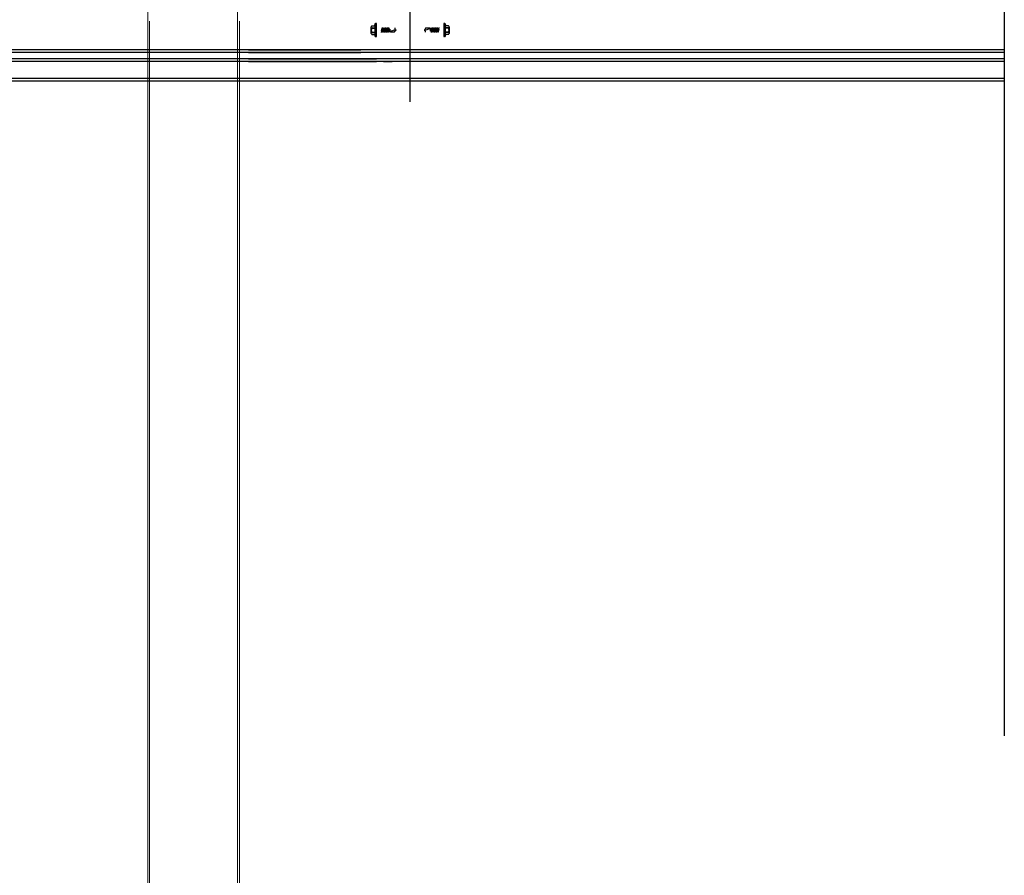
# Model space of a CAD drawing. Header units: millimetres. Extents: x -74 to 79, y 0 to 54.
# Tile 34 of 164: x -56.019 to -54.923, y 14.041 to 14.993. Entities that reach past the tile are written whole.
import ezdxf

# ---------------------------------------------------------------- set-up
doc = ezdxf.new("R2010")
doc.units = ezdxf.units.MM
for name, color, linetype, lineweight in [('01_NeubauBemaßung', 7, 'Continuous', 20), ('Alu-0.5', 7, 'Continuous', 20), ('Bemaßung 1_100', 7, 'Continuous', 20)]:
    doc.layers.add(name, color=color, linetype=linetype, lineweight=lineweight)

msp = doc.modelspace()

# ---------------------------------------------------------------- linework, layer by layer
at = {"layer": '01_NeubauBemaßung', "color": 3, "linetype": 'Continuous', "lineweight": 25}
for p, q in [((-55.6238714, 14.9867466), (-55.6234733, 14.98895)), ((-55.6234439, 14.9747084), (-55.6234439, 14.9890246)), ((-55.6232749, 14.9891165), (-55.6223357, 14.9891165)), ((-55.6221342, 14.974818), (-55.6221342, 14.988915)), ((-55.5471342, 14.988915), (-55.5471342, 14.974818)), ((-55.5459936, 14.9891165), (-55.5469327, 14.9891165)), ((-55.5458245, 14.9890246), (-55.5458245, 14.9747084)), ((-55.5457952, 14.98895), (-55.5453971, 14.9867466)), ((-55.6279775, 14.9781691), (-55.6279775, 14.9855639)), ((-55.6273731, 14.986662), (-55.6238863, 14.986662)), ((-55.6273731, 14.9844657), (-55.6237462, 14.9844657)), ((-55.6273731, 14.9840627), (-55.6237462, 14.9840627)), ((-55.6273731, 14.9796702), (-55.6237462, 14.9796702)), ((-55.6273731, 14.9792672), (-55.6237462, 14.9792672)), ((-55.6273731, 14.977071), (-55.6238855, 14.977071)), ((-55.6234733, 14.974783), (-55.6238714, 14.9769863)), ((-55.6237462, 14.9840627), (-55.6237462, 14.9844657)), ((-55.6237462, 14.9792672), (-55.6237462, 14.9796702)), ((-55.6166342, 14.9809264), (-55.6159428, 14.9839667)), ((-55.6070528, 14.9815817), (-55.6166342, 14.9832711)), ((-55.6105946, 14.979649), (-55.6166342, 14.980714)), ((-55.6164474, 14.9791164), (-55.6154922, 14.9846164)), ((-55.6159968, 14.9797661), (-55.6150415, 14.9839667)), ((-55.6150748, 14.9797661), (-55.6141196, 14.9839667)), ((-55.6146242, 14.9791164), (-55.6136689, 14.9846164)), ((-55.6141735, 14.9797661), (-55.6132182, 14.9839667)), ((-55.6132516, 14.9797661), (-55.6122963, 14.9839667)), ((-55.6128009, 14.9791164), (-55.6118456, 14.9846164)), ((-55.6123503, 14.9797661), (-55.611395, 14.9839667)), ((-55.6114283, 14.9797661), (-55.610473, 14.9839667)), ((-55.6109777, 14.9791164), (-55.6100224, 14.9846164)), ((-55.610527, 14.9797661), (-55.6095717, 14.9839667)), ((-55.6096051, 14.9797661), (-55.6086498, 14.9839667)), ((-55.6091544, 14.9791164), (-55.6081991, 14.9846164)), ((-55.6087037, 14.9797661), (-55.6077484, 14.9839667)), ((-55.6077818, 14.9797661), (-55.6070528, 14.9829716)), ((-55.607552, 14.9793682), (-55.6070528, 14.9829716)), ((-55.6072836, 14.9793682), (-55.6070528, 14.9829716)), ((-55.6070528, 14.9795999), (-55.6070528, 14.9829716)), ((-55.6061741, 14.9799525), (-55.6019048, 14.9799525)), ((-55.6019048, 14.9799525), (-55.6005646, 14.9818664)), ((-55.6017213, 14.9795999), (-55.6019048, 14.9799525)), ((-55.5673637, 14.9837805), (-55.5687038, 14.9818665)), ((-55.5675472, 14.984133), (-55.5673637, 14.9837805)), ((-55.5630944, 14.9837805), (-55.5673637, 14.9837805)), ((-55.5617165, 14.9843648), (-55.5622157, 14.9807613)), ((-55.5619849, 14.9843648), (-55.5622157, 14.9807613)), ((-55.5622157, 14.984133), (-55.5622157, 14.9807613)), ((-55.5614867, 14.9839668), (-55.5622157, 14.9807613)), ((-55.5622157, 14.9821513), (-55.5526342, 14.9804618)), ((-55.5605648, 14.9839668), (-55.56152, 14.9797663)), ((-55.5601141, 14.9846165), (-55.5610694, 14.9791165)), ((-55.5596634, 14.9839668), (-55.5606187, 14.9797663)), ((-55.5587415, 14.9839668), (-55.5596968, 14.9797663)), ((-55.5582908, 14.9846165), (-55.5592461, 14.9791165)), ((-55.5578402, 14.9839668), (-55.5587955, 14.9797663)), ((-55.5586739, 14.9840839), (-55.5526342, 14.983019)), ((-55.5569182, 14.9839668), (-55.5578735, 14.9797663)), ((-55.5564676, 14.9846165), (-55.5574229, 14.9791165)), ((-55.5560169, 14.9839668), (-55.5569722, 14.9797663)), ((-55.555095, 14.9839668), (-55.5560503, 14.9797663)), ((-55.5546443, 14.9846165), (-55.5555996, 14.9791165)), ((-55.5541936, 14.9839668), (-55.5551489, 14.9797663)), ((-55.5532717, 14.9839668), (-55.554227, 14.9797663)), ((-55.552821, 14.9846165), (-55.5537763, 14.9791165)), ((-55.5526342, 14.9828066), (-55.5533257, 14.9797663)), ((-55.5453971, 14.9769863), (-55.5457952, 14.974783)), ((-55.5418954, 14.9844657), (-55.5455223, 14.9844657)), ((-55.5455223, 14.9844657), (-55.5455223, 14.9840627)), ((-55.5418954, 14.9840627), (-55.5455223, 14.9840627)), ((-55.5455223, 14.9796702), (-55.5455223, 14.9792672)), ((-55.5418954, 14.9796702), (-55.5455223, 14.9796702)), ((-55.5418954, 14.9792672), (-55.5455223, 14.9792672)), ((-55.5418954, 14.986662), (-55.545383, 14.986662)), ((-55.5418954, 14.977071), (-55.5453822, 14.977071)), ((-55.541291, 14.9855639), (-55.541291, 14.9781691)), ((-55.6232749, 14.9746165), (-55.6223357, 14.9746165)), ((-55.5459936, 14.9746165), (-55.5469327, 14.9746165)), ((-54.9230144, 14.9598664), (-62.8647351, 14.9598664)), ((-54.9230144, 14.9568664), (-62.8647351, 14.9568664)), ((-55.7646342, 14.9598664), (-55.6396342, 14.9598664)), ((-55.7646342, 14.9568664), (-55.6396342, 14.9568664)), ((-55.4046342, 14.9598664), (-55.5296343, 14.9598664)), ((-55.4046342, 14.9568664), (-55.5296343, 14.9568664)), ((-54.9230144, 14.9498664), (-62.8647351, 14.9498664)), ((-54.9230144, 14.9468664), (-62.8647351, 14.9468664)), ((-55.7646342, 14.9498664), (-55.6221342, 14.9498662)), ((-55.7646342, 14.9468664), (-55.6221342, 14.9468664)), ((-55.6141342, 14.9468664), (-55.6046342, 14.9468664)), ((-55.5551342, 14.9468664), (-55.5646342, 14.9468664)), ((-55.4046342, 14.9468664), (-55.5471342, 14.9468664)), ((-55.4046342, 14.9498664), (-55.5306342, 14.9498663)), ((-54.9230144, 14.9278664), (-62.8647351, 14.9278664)), ((-54.9230144, 14.9248664), (-62.8647351, 14.9248664))]:
    msp.add_line(p, q, dxfattribs=at)
for centre, radius, start, end in [((-55.6232749, 14.988915), 0.0002015, 90.0006946, 170.0003507), ((-55.6223357, 14.988915), 0.0002015, 359.9995103, 89.9995569), ((-55.5469328, 14.988915), 0.0002015, 89.998765, 180.0004897), ((-55.5459936, 14.988915), 0.0002015, 9.9997949, 90.0001443), ((-55.6266778, 14.9855639), 0.0012997, 122.338063, 237.661937), ((-55.6236854, 14.9818665), 0.0042921, 149.223064, 210.776936), ((-55.6266778, 14.9781691), 0.0012997, 122.338063, 237.661937), ((-55.6189238, 14.9858743), 0.0050238, 170.0000259, 196.282159), ((-55.6118773, 14.9818665), 0.0120704, 169.51636, 190.48364), ((-55.6189238, 14.9778587), 0.0050238, 163.717841, 189.9999704), ((-55.6000955, 14.9706646), 0.0112019, 90.1983998, 127.0924061), ((-55.6001342, 14.9835553), 0.0016889, 160, 270), ((-55.569173, 14.9930684), 0.0112019, 270.1983998, 307.0924061), ((-55.5691342, 14.9801777), 0.0016889, 340, 90), ((-55.5503446, 14.9858743), 0.0050238, 343.717841, 9.9999799), ((-55.5573912, 14.9818665), 0.0120704, 349.51636, 10.48364), ((-55.5503446, 14.9778587), 0.0050238, 350.0000237, 16.282159), ((-55.5425907, 14.9855639), 0.0012997, 302.338063, 57.661937), ((-55.5455831, 14.9818665), 0.0042921, 329.223064, 30.776936), ((-55.5425907, 14.9781691), 0.0012997, 302.338063, 57.661937), ((-55.6232749, 14.974818), 0.0002015, 189.9995585, 269.9993054), ((-55.6223357, 14.974818), 0.0002015, 270.0004431, 0.0005819), ((-55.5469328, 14.974818), 0.0002015, 179.9994181, 270.001235), ((-55.5459936, 14.974818), 0.0002015, 269.9998557, 350.0002958)]:
    msp.add_arc(centre, radius, start, end, dxfattribs=at)
at = {"layer": 'Alu-0.5', "color": 7, "linetype": 'Continuous', "lineweight": 18}
for p, q in [((-55.8768058, 15.2114529), (-55.8768058, 9.5429474)), ((-55.7768058, 15.2114529), (-55.7768058, 9.5429474)), ((-55.8747401, 14.9918684), (-55.8747401, 14.6033206)), ((-55.7747401, 14.9918684), (-55.7747401, 14.6033206)), ((-55.8747401, 14.6033206), (-55.8747401, 11.6074652)), ((-55.7747401, 14.6033206), (-55.7747401, 11.6074652))]:
    msp.add_line(p, q, dxfattribs=at)
at = {"layer": 'Bemaßung 1_100', "color": 3, "linetype": 'Continuous', "lineweight": 25}
for p, q in [((-54.9230144, 16.5754637), (-54.9230144, 14.1963258)), ((-55.5846342, 14.9019434), (-55.5846342, 15.6839623))]:
    msp.add_line(p, q, dxfattribs=at)

doc.saveas('drawing.dxf')
